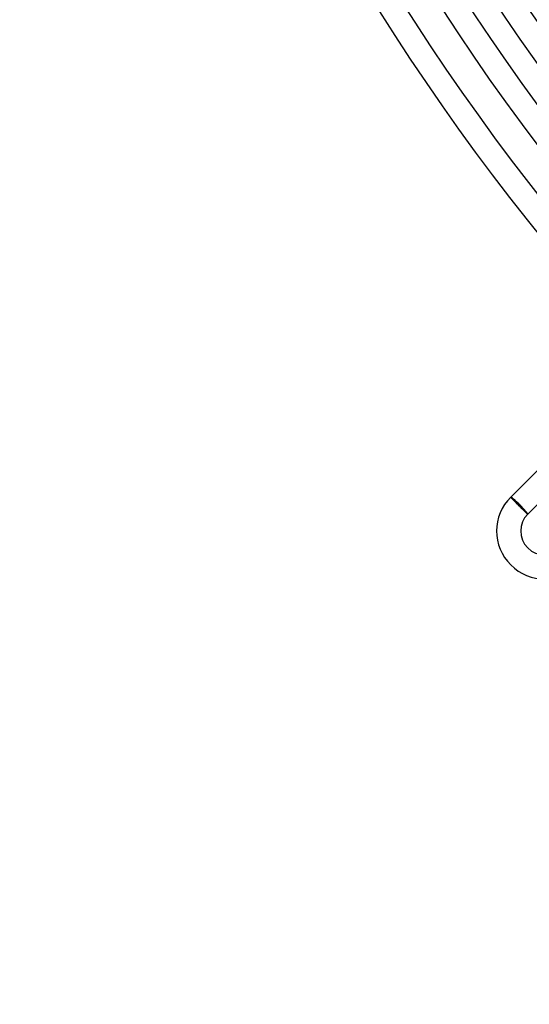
# Model space of a CAD drawing. Header units: millimetres. Extents: x -430 to 430, y -430 to 430.
# Tile 1 of 116: x -390 to -305, y -373 to -209. Entities that reach past the tile are written whole.
import ezdxf

# ---------------------------------------------------------------- set-up
doc = ezdxf.new("R2010")
doc.units = ezdxf.units.MM
doc.layers.add('HIDDEN', color=7, linetype='Continuous')
doc.layers.add('THICK', color=7, linetype='Continuous')

msp = doc.modelspace()

# ---------------------------------------------------------------- linework, layer by layer
at = {"layer": 'HIDDEN'}
for p, q in [((-308.3, -288.5), (-308.23, -288.57)), ((-308.23, -288.57), (-305.54, -291.26)), ((-305.54, -291.26), (-305.47, -291.33))]:
    msp.add_line(p, q, dxfattribs=at)
for major_axis, start_param, end_param in [((-1.41, 1.41), -1.570796, 0), ((-1.34, 1.34), 3.141593, 6.283185), ((-1.41, 1.41), -3.141593, -1.570796)]:
    msp.add_ellipse((-306.88, -289.91), major_axis=major_axis, ratio=0.066519, start_param=start_param, end_param=end_param, dxfattribs=at)
at = {"layer": 'THICK'}
for p, q in [((-308.3, -288.5), (-287.09, -267.29)), ((-305.47, -291.33), (-284.26, -270.11)), ((-308.3, -288.51), (-308.3, -288.5)), ((-308.3, -288.5), (-308.3, -288.5)), ((-308.29, -288.52), (-308.3, -288.51)), ((-308.28, -288.53), (-308.29, -288.52)), ((-308.27, -288.55), (-308.28, -288.53)), ((-308.26, -288.57), (-308.27, -288.55)), ((-308.24, -288.59), (-308.26, -288.57)), ((-308.22, -288.62), (-308.24, -288.59)), ((-308.19, -288.65), (-308.22, -288.62)), ((-308.16, -288.68), (-308.19, -288.65)), ((-308.13, -288.71), (-308.16, -288.68)), ((-308.1, -288.75), (-308.13, -288.71)), ((-308.07, -288.79), (-308.1, -288.75)), ((-308.03, -288.83), (-308.07, -288.79)), ((-307.99, -288.88), (-308.03, -288.83)), ((-307.94, -288.92), (-307.99, -288.88)), ((-307.9, -288.97), (-307.94, -288.92)), ((-307.85, -289.03), (-307.9, -288.97)), ((-307.8, -289.08), (-307.85, -289.03)), ((-307.74, -289.13), (-307.8, -289.08)), ((-307.69, -289.19), (-307.74, -289.13)), ((-307.63, -289.25), (-307.69, -289.19)), ((-307.58, -289.31), (-307.63, -289.25)), ((-307.52, -289.37), (-307.58, -289.31)), ((-307.45, -289.43), (-307.52, -289.37)), ((-307.39, -289.5), (-307.45, -289.43)), ((-307.33, -289.56), (-307.39, -289.5)), ((-307.26, -289.63), (-307.33, -289.56)), ((-307.2, -289.69), (-307.26, -289.63)), ((-307.13, -289.76), (-307.2, -289.69)), ((-307.07, -289.83), (-307.13, -289.76)), ((-307, -289.89), (-307.07, -289.83)), ((-306.93, -289.96), (-307, -289.89)), ((-306.87, -290.03), (-306.93, -289.96)), ((-306.8, -290.09), (-306.87, -290.03)), ((-306.73, -290.16), (-306.8, -290.09)), ((-306.67, -290.22), (-306.73, -290.16)), ((-306.61, -290.28), (-306.67, -290.22)), ((-306.54, -290.35), (-306.61, -290.28)), ((-306.48, -290.41), (-306.54, -290.35)), ((-306.42, -290.47), (-306.48, -290.41)), ((-306.35, -290.53), (-306.42, -290.47)), ((-306.29, -290.58), (-306.35, -290.53)), ((-306.24, -290.64), (-306.29, -290.58)), ((-306.18, -290.7), (-306.24, -290.64)), ((-306.12, -290.75), (-306.18, -290.7)), ((-306.07, -290.8), (-306.12, -290.75)), ((-306.02, -290.85), (-306.07, -290.8)), ((-305.96, -290.9), (-306.02, -290.85)), ((-305.92, -290.94), (-305.96, -290.9)), ((-305.87, -290.99), (-305.92, -290.94)), ((-305.82, -291.03), (-305.87, -290.99)), ((-305.78, -291.07), (-305.82, -291.03)), ((-305.74, -291.1), (-305.78, -291.07)), ((-305.7, -291.14), (-305.74, -291.1)), ((-305.67, -291.17), (-305.7, -291.14)), ((-305.64, -291.2), (-305.67, -291.17)), ((-305.61, -291.22), (-305.64, -291.2)), ((-305.58, -291.25), (-305.61, -291.22)), ((-305.56, -291.27), (-305.58, -291.25)), ((-305.54, -291.29), (-305.56, -291.27)), ((-305.52, -291.3), (-305.54, -291.29)), ((-305.5, -291.31), (-305.52, -291.3)), ((-305.49, -291.32), (-305.5, -291.31)), ((-305.48, -291.33), (-305.49, -291.32)), ((-305.47, -291.33), (-305.48, -291.33)), ((-305.47, -291.33), (-305.47, -291.33))]:
    msp.add_line(p, q, dxfattribs=at)
for centre, radius, start, end in [((0, 0), 373, 180, 0), ((0, 0), 365, 180, 0), ((0, 0), 357, 180, 0), ((0, 0), 349, 180, 0), ((0, 0), 341, 180, 0), ((0, 0), 333, 180, 0), ((0, 0), 325, 180, 0), ((0, 0), 317, 180, 0), ((0, 0), 309, 180, 0), ((0, 0), 381, 180.069, 224.9309), ((0, 0), 390, 180.2933, 224.7067), ((0, 0), 386, 180.2969, 224.7031), ((0, 0), 377, 180.3039, 224.696), ((0, 0), 369, 180.3105, 224.6894), ((0, 0), 361, 180.3175, 224.6826), ((0, 0), 353, 180.3246, 224.6754), ((0, 0), 345, 180.3321, 224.6678), ((0, 0), 337, 180.34, 224.66), ((0, 0), 329, 180.3483, 224.6517), ((0, 0), 321, 180.357, 224.643), ((0, 0), 313, 180.3661, 224.6339), ((-302.64, -294.16), 8, 135, 315), ((-302.64, -294.16), 4, 135, 315)]:
    msp.add_arc(centre, radius, start, end, dxfattribs=at)

doc.saveas('drawing.dxf')
